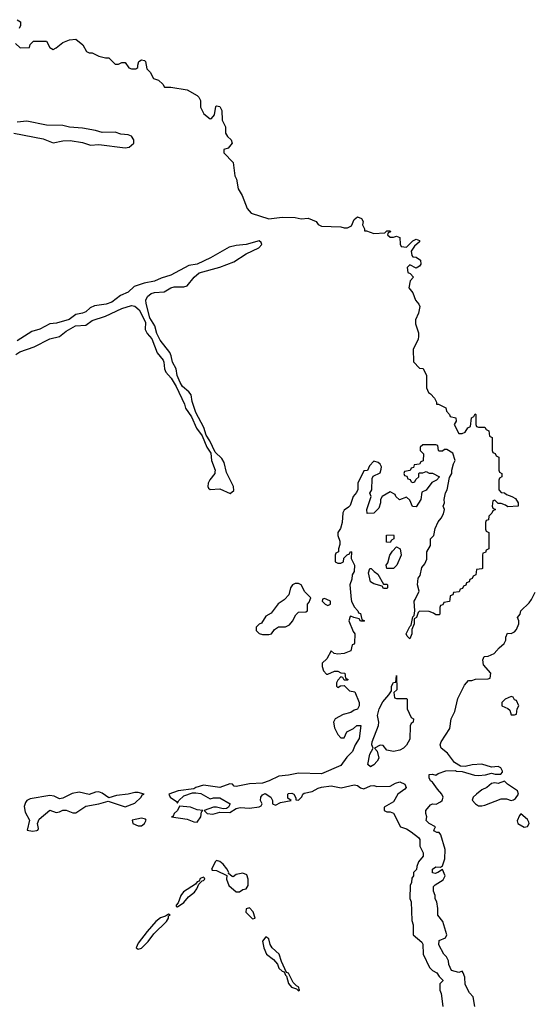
# Model space of a CAD drawing. Header units: inches. Extents: x 2701323 to 2964515, y 494916 to 722124.
# Tile 239 of 256: x 2793106 to 2796239, y 637524 to 643545. Entities that reach past the tile are written whole.
import ezdxf

# ---------------------------------------------------------------- set-up
doc = ezdxf.new("R2010")
doc.units = ezdxf.units.IN
doc.header["$MEASUREMENT"] = 0
doc.layers.add('C7693', color=7, linetype='Continuous')
doc.layers.add('C7694', color=7, linetype='Continuous')

msp = doc.modelspace()

# ---------------------------------------------------------------- linework, layer by layer
at = {"layer": 'C7693', "color": 2, "elevation": 2}
for points in [[(2795133.1, 640000), (2795134, 639990), (2795150, 639954), (2795174, 639930), (2795178, 639918), (2795190, 639914), (2795198, 639878), (2795214, 639870), (2795210, 639866), (2795190, 639866), (2795182, 639882), (2795148.4, 639888.4), (2795130, 639898), (2795125.4, 639894.6), (2795118, 639870), (2795143.6, 639803.6), (2795154, 639790), (2795152.7, 639732.7), (2795150, 639726), (2795138, 639722), (2795130, 639686), (2795090, 639668.7), (2795050, 639666), (2795028.4, 639668.4), (2795010, 639686), (2794983.6, 639636.4), (2794954, 639610), (2794954, 639590), (2794963.6, 639563.6), (2794982, 639542), (2794990, 639542), (2795030, 639562), (2795050, 639562), (2795070, 639552), (2795094, 639550), (2795098, 639518), (2795114, 639510), (2795110, 639506), (2795090, 639506), (2795082, 639522), (2795070, 639526), (2795050, 639506), (2795042, 639490), (2795042, 639470), (2795050, 639462), (2795068, 639472), (2795090, 639474), (2795122, 639442), (2795154, 639434), (2795182, 639370), (2795182, 639350), (2795171, 639329), (2795150, 639322), (2795130, 639308.7), (2795083.6, 639296.4), (2795034, 639270), (2795024.7, 639250), (2795030, 639214), (2795050, 639174), (2795070, 639154), (2795090, 639154), (2795106, 639190), (2795146, 639210), (2795166, 639230), (2795192, 639230), (2795181, 639150), (2795156, 639110), (2795141, 639070), (2795105.4, 639034.6), (2795070, 638984), (2794950, 638932.7), (2794810, 638937.2), (2794750, 638924.5), (2794690, 638919.5), (2794631.3, 638890), (2794590, 638877), (2794510, 638872), (2794430, 638855.3), (2794418, 638858), (2794406, 638870), (2794390, 638873.2), (2794329.3, 638849.3), (2794230, 638863.7), (2794182, 638850), (2794170, 638842), (2794074, 638830), (2794018, 638810), (2794026, 638790), (2794064.7, 638764.7), (2794070, 638754), (2794078, 638770), (2794110, 638798), (2794163.1, 638816.9), (2794182, 638818), (2794212.5, 638812.5), (2794270, 638781), (2794290, 638786.8), (2794330, 638787.3), (2794392, 638750), (2794382, 638730), (2794370, 638722), (2794350, 638719), (2794310, 638729), (2794290, 638729.2), (2794234, 638710), (2794252, 638690), (2794286.2, 638686.2), (2794330, 638698.8), (2794390, 638698), (2794430, 638721), (2794453.2, 638726.8), (2794510, 638723), (2794569.1, 638730.9), (2794582, 638738), (2794588.7, 638750), (2794577.2, 638770), (2794579.3, 638790), (2794590, 638806), (2794607.6, 638812.4), (2794641, 638790), (2794651.3, 638770), (2794652, 638750), (2794670, 638741), (2794701.2, 638758.8), (2794766, 638770), (2794744.7, 638784.7), (2794745.2, 638810), (2794750, 638814), (2794770, 638816), (2794782, 638810), (2794794, 638786), (2794794, 638774), (2794810, 638772), (2794830, 638792), (2794837.2, 638810), (2794844.7, 638815.3), (2794894.2, 638825.8), (2794930, 638846.7), (2794950, 638852.2), (2795010, 638859.3), (2795072.1, 638847.9), (2795150, 638866), (2795170, 638861.6), (2795190, 638847.7), (2795210, 638842), (2795250, 638860.4), (2795270, 638863), (2795290, 638856.3), (2795370, 638857.3), (2795402.8, 638877.2), (2795430, 638884.4), (2795460.7, 638870), (2795467.7, 638850), (2795461.1, 638838.9), (2795418, 638810), (2795390, 638762), (2795334, 638730), (2795334, 638710), (2795350, 638702), (2795370, 638702), (2795390, 638692), (2795434, 638610), (2795470, 638598), (2795499.8, 638579.8), (2795543.6, 638543.6), (2795551.1, 638531.1), (2795551.6, 638491.6), (2795572, 638450), (2795572, 638430), (2795543.6, 638396.4), (2795532.7, 638367.3), (2795531.6, 638348.4), (2795514, 638330), (2795514, 638310), (2795503.6, 638296.4), (2795502, 638270), (2795492, 638250), (2795491.6, 638171.6), (2795498, 638150), (2795503.6, 638036.4), (2795512, 638010), (2795512, 637950), (2795563.6, 637903.6), (2795571.3, 637891.3), (2795572, 637830), (2795612, 637750), (2795630, 637732), (2795656.9, 637716.9), (2795670, 637694), (2795691.6, 637671.6), (2795691.6, 637668.4), (2795674, 637650), (2795674, 637610), (2795682, 637590), (2795691.6, 637511.6)], [(2794723.9, 640000), (2794722, 639998), (2794686.8, 639973.2), (2794643.6, 639916.4), (2794610, 639898), (2794584.7, 639855.3), (2794570, 639848), (2794552, 639830), (2794552, 639810), (2794570, 639792), (2794590, 639784.7), (2794630, 639784.7), (2794646, 639790), (2794663.1, 639816.9), (2794688.4, 639831.6), (2794730, 639832), (2794754.6, 639845.4), (2794773.6, 639866.4), (2794794, 639906), (2794810, 639922), (2794855.3, 639924.7), (2794866, 639930), (2794866, 639970), (2794876.4, 639983.6), (2794882.4, 640000)], [(2794957.3, 640000), (2794954, 639990), (2794974, 639970), (2794990, 639962), (2795006, 639970), (2795006, 639990), (2794983.5, 640000)], [(2795734.6, 640000), (2795732.7, 639987.3), (2795698, 639982), (2795692.7, 639967.3), (2795678, 639962), (2795674, 639950), (2795674, 639910), (2795670, 639906), (2795650, 639906), (2795636.4, 639916.4), (2795610, 639926), (2795550, 639928), (2795541, 639919), (2795532, 639890), (2795518, 639882), (2795518, 639850), (2795503.6, 639816.4), (2795502.8, 639790), (2795490, 639758), (2795474.6, 639774.6), (2795469.4, 639790), (2795490, 639834), (2795498, 639842), (2795510, 639894), (2795518, 639902), (2795522, 639930), (2795518, 639990), (2795523, 640000)], [(2795888.7, 637510), (2795878, 637570), (2795854.6, 637594.6), (2795830, 637646), (2795828, 637690), (2795816.4, 637716.4), (2795810, 637726), (2795790, 637718), (2795746, 637730), (2795728.4, 637768.4), (2795728, 637790), (2795714.6, 637814.6), (2795698, 637830), (2795668.4, 637888.4), (2795670, 637914), (2795708.4, 637931.6), (2795718, 637950), (2795693.2, 638030), (2795662, 638070), (2795662, 638110), (2795655.3, 638150), (2795646, 638170), (2795646, 638190), (2795636.4, 638216.4), (2795636.4, 638243.6), (2795644.7, 638255.3), (2795694.2, 638285.8), (2795706, 638310), (2795690, 638348), (2795662, 638330), (2795644.7, 638324.7), (2795629, 638329), (2795628.7, 638350), (2795650, 638364.7), (2795678, 638362), (2795690, 638372), (2795705.6, 638414.4), (2795707.8, 638470), (2795680.1, 638560.1), (2795670, 638574), (2795655.3, 638575.3), (2795642, 638582), (2795638, 638590), (2795648, 638610), (2795609.1, 638629.1), (2795590, 638648), (2795595.3, 638670), (2795589, 638690), (2795589, 638710), (2795616.5, 638743.5), (2795630, 638750.8), (2795652.7, 638747.3), (2795678.6, 638761.4), (2795689.2, 638770.8), (2795695.3, 638790), (2795686, 638810), (2795659.1, 638839.1), (2795630, 638882), (2795618, 638890), (2795608.9, 638908.9), (2795608.7, 638930), (2795628.4, 638931.6), (2795650, 638926), (2795664.1, 638935.9), (2795710, 638951.3), (2795770, 638954), (2795774, 638950), (2795810, 638946.8), (2795886, 638926), (2795910, 638923.8), (2795952.7, 638927.3), (2795990, 638938), (2796011.6, 638931.6), (2796048, 638932), (2796056.4, 638943.6), (2796058, 638950), (2796048, 638970), (2796030, 638979), (2795990, 638974), (2795930, 638993.2), (2795870.9, 638989.1), (2795830, 638978), (2795800.4, 638980.4), (2795763.1, 639003.1), (2795720.2, 639060.2), (2795682, 639090), (2795675.3, 639110), (2795682, 639130), (2795735.3, 639210), (2795744, 639270), (2795765.6, 639314.4), (2795785.2, 639394.8), (2795824.7, 639475.3), (2795850, 639504.7), (2795870, 639504.7), (2795892.7, 639512.7), (2795970, 639514), (2795982, 639518), (2795986, 639550), (2795940.4, 639600.4), (2795938, 639630), (2795946, 639650), (2795970, 639652), (2796006, 639670), (2796036.4, 639703.6), (2796068, 639730), (2796078, 639750), (2796078, 639770), (2796087.3, 639792.7), (2796110, 639792), (2796130, 639802), (2796143.1, 639816.9), (2796158, 639850), (2796158, 639870), (2796148, 639890), (2796166, 639910), (2796168.9, 639931.1), (2796220.4, 639979.6), (2796234, 640000)]]:
    msp.add_lwpolyline(points, dxfattribs=at)
for points in [[(2795410, 639394), (2795470, 639394), (2795474, 639390), (2795474, 639330), (2795498, 639278), (2795514, 639270), (2795511.3, 639248.7), (2795498, 639242), (2795492.7, 639227.3), (2795490, 639146), (2795470, 639108), (2795452, 639090), (2795430, 639078), (2795390, 639069.2), (2795350, 639078), (2795327.3, 639107.3), (2795310, 639108), (2795274, 639090), (2795291.6, 639071.6), (2795301, 639030), (2795291.3, 639010), (2795270, 638989.3), (2795250, 638976), (2795233.2, 638990), (2795246.6, 639053.4), (2795266, 639090), (2795258, 639110), (2795261.2, 639130), (2795299.5, 639230), (2795302, 639250), (2795294, 639290), (2795304, 639330), (2795326.6, 639373.4), (2795363.1, 639416.9), (2795378, 639442), (2795379, 639470), (2795390, 639492), (2795406, 639494), (2795410, 639534), (2795412, 639448), (2795394, 639430), (2795398, 639398)], [(2796110, 639406), (2796074, 639390), (2796054, 639370), (2796054, 639350), (2796090, 639334), (2796102, 639322), (2796110, 639294), (2796130, 639294), (2796142, 639298), (2796146, 639330), (2796158, 639350), (2796142, 639382), (2796130, 639386), (2796122, 639402)], [(2796070, 638888.7), (2796030, 638875.3), (2796010, 638879), (2795990, 638875.3), (2795961, 638850), (2795930, 638836), (2795898, 638810), (2795878, 638790), (2795872.7, 638772.7), (2795891.3, 638750), (2795910, 638738.8), (2795930, 638737.3), (2795950, 638742.8), (2796050, 638780.7), (2796080.7, 638780.7), (2796110, 638771), (2796124.7, 638775.3), (2796136.5, 638783.5), (2796155.3, 638810), (2796148.7, 638830), (2796088.7, 638870)], [(2793590, 638823.6), (2793570, 638822.4), (2793530, 638807.3), (2793470, 638820.7), (2793427.2, 638812.8), (2793370, 638785.2), (2793350, 638781.2), (2793317.2, 638797.2), (2793290, 638800.7), (2793170, 638780.7), (2793150.8, 638770), (2793141.3, 638758.7), (2793134.4, 638734.4), (2793138.8, 638698.8), (2793166.8, 638650), (2793151.3, 638590), (2793183.7, 638583.7), (2793210, 638588), (2793218, 638590), (2793220.4, 638599.6), (2793215.1, 638630), (2793224.5, 638655.5), (2793290, 638710.6), (2793330, 638698), (2793350, 638701), (2793370, 638711), (2793389.2, 638710.8), (2793430, 638694.8), (2793450, 638696), (2793510, 638736.3), (2793590, 638750.4), (2793646, 638766), (2793750, 638730.8), (2793810, 638754.8), (2793849, 638790), (2793855.3, 638804.7), (2793866, 638810), (2793830, 638819.3), (2793810, 638819.3), (2793770, 638809.3), (2793698.5, 638801.5), (2793650, 638786), (2793610, 638815.1)], [(2794083.6, 638736.4), (2794071.3, 638710), (2794051, 638690), (2794044.7, 638675.3), (2794034, 638670), (2794130, 638657.1), (2794170, 638640.7), (2794190, 638637.3), (2794213.2, 638670), (2794218, 638702), (2794226, 638710), (2794190, 638713.2), (2794150, 638729.4)], [(2793850, 638662), (2793794, 638650), (2793798, 638630), (2793830, 638615.5), (2793850, 638615.5), (2793869.3, 638630), (2793879.3, 638650), (2793875.9, 638655.9)], [(2796170, 638688), (2796161, 638679), (2796146.4, 638646.4), (2796151.3, 638630), (2796190, 638607.3), (2796210, 638611.3), (2796219.3, 638630), (2796218, 638638), (2796210, 638655.3)], [(2794310, 638404), (2794302.5, 638397.5), (2794278, 638350), (2794283.5, 638343.5), (2794310, 638342), (2794372.7, 638312.7), (2794371, 638290), (2794384, 638250), (2794430, 638211), (2794448.7, 638211.3), (2794470, 638226), (2794490, 638231), (2794502.7, 638250), (2794503.6, 638290), (2794495.3, 638315.3), (2794470, 638325.6), (2794430, 638318), (2794410, 638304), (2794405.6, 638305.6), (2794383.1, 638323.1), (2794384, 638330), (2794372, 638352), (2794350, 638381.2), (2794330, 638397.2)], [(2794230, 638302), (2794210, 638292.7), (2794203.6, 638276.4), (2794190, 638273.2), (2794181, 638259), (2794108.3, 638211.7), (2794090.7, 638190), (2794075.3, 638144.7), (2794062.8, 638130), (2794062.8, 638122.8), (2794070, 638121), (2794110, 638147.7), (2794138.9, 638181.1), (2794175.1, 638210), (2794189.2, 638230), (2794200.2, 638259.8), (2794221.2, 638278.8), (2794230, 638281), (2794237.2, 638290), (2794236.5, 638296.5)], [(2794510, 638113.2), (2794491.3, 638108.7), (2794488.2, 638088.2), (2794530, 638046), (2794546, 638050), (2794532.3, 638090)], [(2794015.3, 638075.3), (2793996.8, 638063.2), (2793967, 638053), (2793937.3, 638030), (2793884.9, 637970), (2793830, 637897.2), (2793818, 637870), (2793830, 637861), (2793850, 637867.7), (2793891.1, 637908.9), (2793925.4, 637954.6), (2794003.7, 638030), (2794015.1, 638050), (2794015.3, 638064.7), (2794026, 638070)], [(2794610, 637937.2), (2794590.8, 637910), (2794598.8, 637870), (2794614.8, 637830), (2794657.7, 637797.7), (2794682.8, 637770), (2794690, 637746), (2794710, 637726), (2794722, 637722), (2794730, 637702), (2794736.9, 637696.9), (2794750, 637652), (2794767.3, 637630), (2794798, 637618), (2794810, 637606), (2794818, 637610), (2794813.6, 637613.6), (2794812.3, 637630), (2794797.5, 637637.5), (2794778.6, 637658.6), (2794750, 637714), (2794738, 637718), (2794705.6, 637785.6), (2794691.8, 637830), (2794649.5, 637869.5), (2794638, 637890), (2794630, 637924)]]:
    msp.add_lwpolyline(points, close=True, dxfattribs=at)
at = {"layer": 'C7694', "color": 2, "elevation": 2}
for points in [[(2793090, 643544.7), (2793110.9, 643530.9), (2793111.1, 643508.9), (2793102, 643490)], [(2793079.6, 643399.6), (2793110, 643372), (2793166, 643374), (2793170, 643394), (2793190, 643414), (2793270, 643414), (2793290, 643374), (2793310, 643362), (2793330, 643372), (2793370, 643404.7), (2793410, 643422), (2793450, 643424.7), (2793492, 643390), (2793514, 643350), (2793530, 643342), (2793550, 643342), (2793590, 643322), (2793630, 643311.3), (2793650, 643311.3), (2793690, 643272), (2793710, 643272), (2793730, 643282), (2793750, 643282), (2793774, 643250), (2793790, 643244.7), (2793815.3, 643244.7), (2793827.3, 643252.7), (2793827.3, 643267.3), (2793835.3, 643290), (2793850, 643298.8), (2793870, 643296), (2793876, 643290), (2793883.6, 643243.6), (2793903.6, 643223.6), (2793924.7, 643184.7), (2793955.3, 643175.3), (2793982, 643150), (2793992, 643132), (2794030, 643131.3), (2794130, 643116), (2794190, 643082), (2794202, 643070), (2794212, 643050), (2794212, 643010), (2794231.3, 642970), (2794270, 642938), (2794279, 642941), (2794296.5, 642963.5), (2794306, 643014), (2794310, 643018), (2794330, 643014.8), (2794340.7, 642990), (2794344.7, 642930), (2794364.7, 642890), (2794364.7, 642850), (2794376, 642830), (2794398, 642810), (2794404.7, 642790), (2794381, 642759), (2794354, 642750), (2794354, 642730), (2794410.7, 642670.7), (2794421, 642590), (2794431, 642570), (2794442, 642510), (2794466, 642470), (2794496, 642390), (2794522, 642362), (2794630, 642328), (2794710, 642337.3), (2794790, 642334.8), (2794826.4, 642326.4), (2794870.4, 642330.4), (2794918, 642310), (2794930, 642292), (2794950, 642282), (2795070, 642278), (2795090, 642271.3), (2795110, 642272), (2795135.3, 642284.7), (2795150, 642322), (2795170, 642338.8), (2795196, 642330), (2795204.7, 642310), (2795202, 642290), (2795214, 642266), (2795214, 642254), (2795226, 642254), (2795270, 642238), (2795338, 642242), (2795350, 642254), (2795370, 642254), (2795372.7, 642247.3), (2795358, 642242), (2795354, 642230), (2795370, 642214), (2795390, 642214), (2795410, 642222), (2795430, 642212), (2795432.7, 642172.7), (2795438, 642158), (2795470, 642154), (2795510, 642192), (2795530, 642202), (2795550, 642194), (2795550, 642186), (2795519.6, 642160.4), (2795498, 642130), (2795503.6, 642103.6), (2795510, 642094), (2795530, 642092), (2795555.3, 642075.3), (2795558, 642050), (2795550, 642038), (2795530, 642026), (2795490, 642046), (2795474, 642030), (2795478, 641998), (2795492.7, 641992.7), (2795514, 641970), (2795492, 641948), (2795484.7, 641904.7), (2795510, 641874), (2795524.7, 641830), (2795545.4, 641805.4), (2795551, 641791), (2795544.7, 641750), (2795524.7, 641710), (2795525.4, 641685.4), (2795544.7, 641630), (2795544.7, 641610), (2795542, 641590), (2795512, 641530), (2795512.7, 641452.7), (2795550, 641414), (2795571.6, 641411.6), (2795592, 641370), (2795592.7, 641292.7), (2795605.4, 641265.4), (2795618, 641258), (2795642, 641230), (2795654, 641206), (2795654, 641194), (2795666, 641194), (2795710, 641172), (2795714, 641150), (2795734, 641130), (2795738, 641118), (2795772, 641110), (2795774, 641090), (2795762, 641070), (2795790, 641014), (2795810, 641014), (2795830, 641022), (2795846, 641050), (2795862, 641058), (2795868, 641110), (2795882, 641118), (2795890, 641134), (2795894, 641130), (2795894, 641070), (2795898, 641058), (2795910, 641054), (2795950, 641054), (2795958, 641038), (2795974, 641030), (2795978, 640998), (2795994, 640990), (2795994, 640910), (2795998, 640898), (2796012.7, 640892.7), (2796018, 640878), (2796034, 640870), (2796034, 640790), (2796038, 640778), (2796054, 640770), (2796054, 640750), (2796038, 640742), (2796034, 640730), (2796034, 640670), (2796050, 640654), (2796070, 640652), (2796081, 640641), (2796114, 640630), (2796136.9, 640616.9), (2796154, 640590), (2796154, 640570), (2796090, 640566), (2796076.4, 640576.4), (2796050, 640586), (2796030, 640586), (2796010, 640606), (2795998, 640602), (2795994, 640570), (2795998, 640558), (2796014, 640550), (2795998, 640542), (2795992.7, 640527.3), (2795974, 640510), (2795972.7, 640487.3), (2795958, 640482), (2795954, 640470), (2795954, 640430), (2795958, 640418), (2795974, 640410), (2795974, 640310), (2795958, 640302), (2795952.7, 640287.3), (2795938, 640282), (2795934, 640270), (2795934, 640190), (2795930, 640186), (2795898, 640182), (2795894, 640150), (2795878, 640142), (2795872.7, 640127.3), (2795858, 640122), (2795852.7, 640107.3), (2795838, 640102), (2795832.7, 640087.3), (2795818, 640082), (2795812.7, 640067.3), (2795798, 640062), (2795792.7, 640047.3), (2795758, 640042), (2795752.7, 640027.3), (2795738, 640022), (2795734.6, 640000)], [(2793070, 642850.4), (2793250, 642817.1), (2793310, 642792.4), (2793370, 642803.8), (2793414.2, 642805.8), (2793490, 642794), (2793538, 642778), (2793590, 642782.4), (2793750, 642760.4), (2793775.4, 642764.6), (2793804.5, 642790), (2793804.5, 642810), (2793790, 642832.7), (2793770, 642841.6), (2793724, 642844), (2793690, 642857), (2793610, 642855.1), (2793570, 642867.3), (2793490, 642880.7), (2793410, 642887.6), (2793370, 642897), (2793270, 642900.7), (2793150, 642924.5), (2793090, 642918.7)], [(2793081.7, 641498.3), (2793107.1, 641512.9), (2793195.6, 641544.4), (2793290, 641594), (2793350, 641608.5), (2793390, 641640.4), (2793447.8, 641672.2), (2793510, 641677.1), (2793550, 641704.9), (2793630, 641732), (2793730, 641779.5), (2793790, 641797), (2793810, 641794), (2793837.1, 641770), (2793874.9, 641694.9), (2793872.4, 641650), (2793885.1, 641625.1), (2793913.7, 641593.7), (2793947.2, 641507.2), (2793982.8, 641462.8), (2793988, 641450), (2793990.5, 641410), (2793999.1, 641390), (2794033, 641353), (2794062.4, 641302.4), (2794114.2, 641194.2), (2794120.5, 641170), (2794157.1, 641117.1), (2794187.2, 641047.2), (2794220.7, 641000.7), (2794250, 640931.3), (2794274.8, 640894.8), (2794278, 640850), (2794300.5, 640790), (2794299.9, 640780.1), (2794299.1, 640770), (2794268.5, 640731.5), (2794259.1, 640710), (2794256, 640690), (2794260.7, 640680.7), (2794271.1, 640671.1), (2794330, 640676.3), (2794392.1, 640647.9), (2794414.2, 640665.8), (2794412.7, 640690), (2794370, 640775.3), (2794356.3, 640836.3), (2794340.8, 640860.8), (2794300.7, 640900.7), (2794269, 640970), (2794245.2, 641005.2), (2794231.5, 641051.5), (2794182.5, 641142.5), (2794160.9, 641210), (2794155.1, 641250), (2794140.9, 641270), (2794101.7, 641301.7), (2794086.8, 641326.8), (2794069.3, 641369.3), (2794062, 641410), (2794039.5, 641450), (2794032.3, 641490), (2794023.7, 641510), (2793965.4, 641585.4), (2793945.3, 641625.3), (2793932.2, 641672.2), (2793902.4, 641722.4), (2793878.7, 641810), (2793878, 641830), (2793887.6, 641852.4), (2793910, 641870.3), (2793930, 641876.5), (2793990, 641880.5), (2794030, 641904.9), (2794050, 641910.5), (2794110, 641910.4), (2794130, 641918), (2794172, 641970), (2794204, 641996), (2794330, 642030.5), (2794415.6, 642064.4), (2794490, 642113), (2794568.7, 642150), (2794585.2, 642170), (2794583.1, 642183.1), (2794570, 642192.7), (2794490.5, 642169.5), (2794430, 642164.5), (2794386.2, 642153.8), (2794272.1, 642087.9), (2794190.4, 642049.6), (2794139.3, 642040.7), (2794030, 641982), (2793970, 641964.2), (2793930, 641946.3), (2793866.7, 641933.3), (2793806.7, 641913.3), (2793770, 641879.3), (2793721.7, 641858.3), (2793670, 641816.9), (2793634.6, 641805.4), (2793564.4, 641795.6), (2793537.8, 641782.3), (2793510, 641757.6), (2793490, 641749.6), (2793450, 641742.9), (2793408.8, 641711.2), (2793330.2, 641689.8), (2793290, 641684.2), (2793230, 641651.8), (2793180.9, 641639.1), (2793090, 641581.3)], [(2795523, 640000), (2795548, 640050), (2795538, 640090), (2795542, 640130), (2795553.2, 640146.8), (2795564.5, 640195.5), (2795582, 640218), (2795594.6, 640245.4), (2795594, 640290), (2795618, 640330), (2795618, 640370), (2795638, 640390), (2795645.6, 640434.4), (2795664.7, 640475.3), (2795683.1, 640496.9), (2795696.4, 640523.6), (2795702, 640550), (2795695.3, 640570), (2795702, 640590), (2795701.2, 640610), (2795709.3, 640650.7), (2795719, 640670), (2795733.6, 640746.4), (2795748, 640770), (2795748, 640790), (2795758, 640830), (2795768, 640850), (2795754.6, 640894.6), (2795716.4, 640916.4), (2795703.6, 640916.4), (2795690, 640906), (2795670, 640906), (2795666, 640910), (2795662, 640942), (2795650, 640946), (2795570, 640946), (2795554, 640930), (2795554, 640910), (2795574, 640890), (2795572.7, 640847.3), (2795558, 640842), (2795550, 640826), (2795518, 640822), (2795512.7, 640807.3), (2795498, 640802), (2795492.7, 640787.3), (2795458, 640782), (2795454, 640770), (2795458, 640758), (2795472.7, 640752.7), (2795478, 640738), (2795492.7, 640732.7), (2795498, 640718), (2795510, 640714), (2795522, 640718), (2795527.3, 640732.7), (2795546, 640750), (2795546, 640770), (2795550, 640774), (2795570, 640774), (2795590, 640782), (2795610, 640772), (2795630, 640772), (2795672, 640750), (2795654, 640730), (2795625.4, 640714.6), (2795591.1, 640668.9), (2795564.7, 640655.3), (2795558, 640610), (2795530, 640566), (2795507.3, 640567.3), (2795490, 640606), (2795470, 640626), (2795428.4, 640608.4), (2795406, 640630), (2795402, 640642), (2795370, 640658), (2795322, 640630), (2795312, 640610), (2795312, 640590), (2795302, 640558), (2795294, 640550), (2795270, 640528), (2795230, 640526), (2795228, 640550), (2795255.3, 640630), (2795246, 640650), (2795258, 640670), (2795260.4, 640739.6), (2795267.3, 640752.7), (2795310, 640774), (2795316.4, 640796.4), (2795318, 640810), (2795310, 640826), (2795296.4, 640836.4), (2795270, 640846), (2795243.6, 640816.4), (2795232.7, 640787.3), (2795210, 640786), (2795174, 640710), (2795172.7, 640672.7), (2795165.4, 640654.6), (2795144.7, 640630), (2795125.4, 640574.6), (2795116.9, 640563.1), (2795090, 640546), (2795082, 640530), (2795078, 640470), (2795066.4, 640433.6), (2795051.6, 640408.4), (2795051.3, 640390), (2795063.6, 640356.4), (2795063.6, 640336.4), (2795054, 640310), (2795054, 640290), (2795038, 640282), (2795034, 640270), (2795034, 640230), (2795050, 640222), (2795070, 640222), (2795086, 640230), (2795087.3, 640252.7), (2795107.3, 640272.7), (2795122, 640278), (2795127.3, 640292.7), (2795134, 640290), (2795132, 640250), (2795152, 640210), (2795151.3, 640170), (2795138, 640150), (2795136.9, 640123.1), (2795124.7, 640090), (2795133.1, 640000)], [(2794882.4, 640000), (2794886, 640010), (2794850, 640046), (2794826, 640090), (2794810, 640098), (2794790, 640098), (2794774, 640090), (2794762, 640070), (2794751.3, 640028.7), (2794723.9, 640000)], [(2796234, 640000), (2796236.4, 640003.6), (2796256.4, 640043.6)], [(2794983.5, 640000), (2794970, 640006), (2794958, 640002), (2794957.3, 640000)]]:
    msp.add_lwpolyline(points, dxfattribs=at)
for points in [[(2795370, 640348), (2795348, 640350), (2795348, 640392), (2795390, 640394), (2795394, 640390), (2795394, 640370), (2795378, 640362)], [(2795350, 640188), (2795346, 640210), (2795356.4, 640223.6), (2795369.1, 640270.9), (2795384, 640296), (2795410, 640322), (2795432, 640310), (2795438, 640270), (2795411.6, 640208.4), (2795390, 640188)], [(2795330, 640094), (2795350, 640094), (2795354, 640090), (2795354, 640070), (2795350, 640066), (2795330, 640066), (2795322, 640082), (2795270, 640095.3), (2795250, 640108), (2795238, 640162), (2795246, 640190), (2795254, 640190), (2795272, 640170), (2795294.8, 640154.8)]]:
    msp.add_lwpolyline(points, close=True, dxfattribs=at)

doc.saveas('drawing.dxf')
